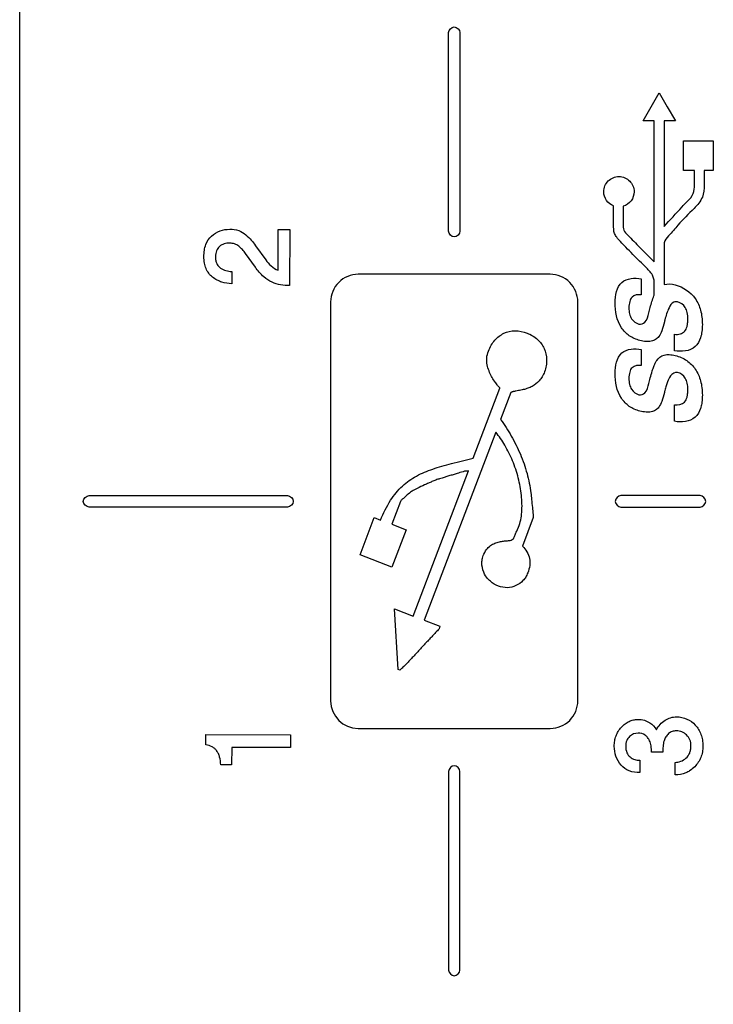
# Model space of a CAD drawing. Header units: millimetres. Extents: x 0 to 1189, y 0 to 841.
# Tile 34 of 50: x 1059 to 1076, y 430 to 454. Entities that reach past the tile are written whole.
import ezdxf

# ---------------------------------------------------------------- set-up
doc = ezdxf.new("R2010")
doc.units = ezdxf.units.MM
doc.header["$LTSCALE"] = 65.395
doc.layers.add('REAR_CASE-PC_15-SHAPE', color=7, linetype='CONTINUOUS')

msp = doc.modelspace()

# ---------------------------------------------------------------- linework, layer by layer
at = {"layer": 'REAR_CASE-PC_15-SHAPE', "color": 7, "linetype": 'Continuous'}
for p, q in [((1059.295, 416.389), (1059.295, 650.701)), ((1069.894, 448.912), (1069.894, 453.818)), ((1070.178, 453.818), (1070.178, 448.912)), ((1074.903, 451.986), (1075.102, 452.332)), ((1075.102, 452.332), (1075.302, 451.986)), ((1074.703, 451.64), (1074.903, 451.986)), ((1075.302, 451.986), (1075.502, 451.64)), ((1074.982, 451.64), (1074.703, 451.64)), ((1074.982, 448.152), (1074.982, 451.64)), ((1075.502, 451.64), (1075.222, 451.64)), ((1075.222, 451.64), (1075.222, 449.028)), ((1075.703, 451.144), (1076.44, 451.144)), ((1075.703, 450.408), (1075.703, 451.144)), ((1076.44, 451.144), (1076.44, 450.408)), ((1075.976, 450.408), (1075.703, 450.408)), ((1075.976, 450.057), (1075.976, 450.408)), ((1076.44, 450.408), (1076.217, 450.408)), ((1076.217, 450.408), (1076.217, 450.057)), ((1073.974, 449.08), (1073.974, 449.537)), ((1074.215, 449.528), (1074.215, 449.08)), ((1065.68, 448.951), (1065.97, 448.951)), ((1065.684, 447.946), (1065.68, 448.951)), ((1065.97, 448.951), (1065.964, 447.567)), ((1065.121, 448.024), (1064.877, 448.364)), ((1065.127, 448.554), (1065.377, 448.206)), ((1075.222, 448.525), (1075.222, 447.594)), ((1074.956, 448.178), (1074.982, 448.152)), ((1064.537, 447.916), (1064.537, 447.615)), ((1072.411, 447.847), (1067.662, 447.847)), ((1074.659, 447.734), (1074.659, 447.337)), ((1074.982, 447.349), (1074.982, 447.593)), ((1066.98, 447.164), (1066.98, 437.309)), ((1073.091, 437.309), (1073.091, 447.164)), ((1074.846, 446.894), (1074.88, 447.03)), ((1075.244, 446.723), (1075.242, 446.712)), ((1075.481, 445.96), (1075.481, 446.367)), ((1074.659, 445.989), (1074.659, 445.592)), ((1070.506, 443.305), (1071.164, 445.031)), ((1071.438, 444.929), (1071.182, 444.258)), ((1075.481, 444.215), (1075.481, 444.622)), ((1071.066, 443.945), (1069.293, 439.299)), ((1069.019, 439.404), (1070.386, 442.993)), ((1061.009, 442.38), (1065.916, 442.38)), ((1076.113, 442.38), (1074.157, 442.38)), ((1065.916, 442.095), (1061.009, 442.095)), ((1068.708, 442.237), (1068.491, 441.67)), ((1074.157, 442.095), (1076.113, 442.095)), ((1067.708, 440.913), (1068.06, 441.835)), ((1068.06, 441.835), (1068.216, 441.775)), ((1071.99, 441.842), (1071.721, 441.133)), ((1068.491, 441.67), (1068.844, 441.535)), ((1068.844, 441.535), (1068.491, 440.614)), ((1071.602, 441.542), (1071.625, 441.599)), ((1068.491, 440.614), (1067.708, 440.913)), ((1068.559, 439.579), (1069.019, 439.404)), ((1068.65, 438.083), (1068.559, 439.579)), ((1069.293, 439.299), (1069.684, 439.15)), ((1069.684, 439.15), (1069.661, 439.089)), ((1068.691, 438.067), (1068.65, 438.083)), ((1063.896, 436.475), (1065.985, 436.472)), ((1063.896, 436.219), (1063.896, 436.475)), ((1065.985, 436.472), (1065.988, 436.157)), ((1067.662, 436.628), (1072.411, 436.628)), ((1064.537, 436.16), (1064.531, 435.729)), ((1065.988, 436.157), (1064.537, 436.16)), ((1075.191, 436.038), (1074.912, 436.038)), ((1064.531, 435.729), (1064.264, 435.729)), ((1074.623, 435.84), (1074.623, 435.536)), ((1075.493, 435.482), (1075.493, 435.788)), ((1069.894, 435.563), (1069.894, 430.657)), ((1070.178, 430.657), (1070.178, 435.563))]:
    msp.add_line(p, q, dxfattribs=at)
for centre, radius, start, end in [((1067.662, 437.309), 0.681, 180.0488, 270.0381), ((1072.411, 437.308), 0.68, 269.9746, 0.0254)]:
    msp.add_arc(centre, radius, start, end, dxfattribs=at)
for points in [[(1069.894, 453.818), (1069.894, 453.885), (1069.969, 453.959), (1070.036, 453.959)], [(1070.036, 453.959), (1070.103, 453.959), (1070.178, 453.885), (1070.178, 453.818)], [(1070.036, 448.771), (1069.969, 448.771), (1069.894, 448.845), (1069.894, 448.912)], [(1070.178, 448.912), (1070.178, 448.845), (1070.103, 448.771), (1070.036, 448.771)], [(1075.225, 448.624), (1075.221, 448.591), (1075.222, 448.558), (1075.222, 448.525)], [(1075.222, 447.594), (1075.311, 447.619), (1075.409, 447.608), (1075.499, 447.585)], [(1075.242, 446.712), (1075.239, 446.699), (1075.236, 446.685), (1075.232, 446.672)], [(1074.846, 445.15), (1074.858, 445.195), (1074.869, 445.24), (1074.88, 445.285)], [(1060.868, 442.237), (1060.868, 442.304), (1060.943, 442.38), (1061.009, 442.38)], [(1065.916, 442.38), (1065.982, 442.38), (1066.057, 442.304), (1066.057, 442.237)], [(1074.157, 442.38), (1074.09, 442.38), (1074.015, 442.304), (1074.015, 442.237)], [(1076.254, 442.237), (1076.254, 442.304), (1076.18, 442.38), (1076.113, 442.38)], [(1061.009, 442.095), (1060.943, 442.095), (1060.868, 442.17), (1060.868, 442.237)], [(1066.057, 442.237), (1066.057, 442.171), (1065.982, 442.095), (1065.916, 442.095)], [(1074.015, 442.237), (1074.015, 442.17), (1074.09, 442.095), (1074.157, 442.095)], [(1076.113, 442.095), (1076.18, 442.095), (1076.254, 442.17), (1076.254, 442.237)], [(1068.749, 438.116), (1068.728, 438.102), (1068.71, 438.084), (1068.691, 438.067)], [(1068.793, 438.158), (1068.776, 438.147), (1068.762, 438.132), (1068.749, 438.116)], [(1075.032, 436.596), (1075.085, 436.687), (1075.159, 436.77), (1075.247, 436.829)], [(1070.036, 435.704), (1069.969, 435.704), (1069.894, 435.63), (1069.894, 435.563)], [(1070.178, 435.563), (1070.178, 435.63), (1070.103, 435.704), (1070.036, 435.704)], [(1069.894, 430.657), (1069.894, 430.59), (1069.969, 430.516), (1070.036, 430.516)], [(1070.036, 430.516), (1070.103, 430.516), (1070.178, 430.59), (1070.178, 430.657)]]:
    msp.add_open_spline(points, degree=3, dxfattribs=at)
for points, knots in [([(1073.974, 449.537), (1073.906, 449.563), (1073.78, 449.66), (1073.718, 449.861), (1073.753, 450.035), (1073.836, 450.159), (1073.96, 450.242), (1074.108, 450.272), (1074.208, 450.251), (1074.254, 450.232)], [0, 0, 0, 0, 0.186457, 0.377502, 0.50391, 0.625785, 0.747714, 0.874287, 1, 1, 1, 1]), ([(1074.254, 450.232), (1074.298, 450.214), (1074.379, 450.158), (1074.463, 450.035), (1074.499, 449.857), (1074.429, 449.647), (1074.29, 449.55), (1074.215, 449.528)], [0, 0, 0, 0, 0.158131, 0.316508, 0.480721, 0.742948, 1, 1, 1, 1]), ([(1075.794, 449.643), (1075.854, 449.703), (1075.967, 449.823), (1075.976, 449.986), (1075.976, 450.057)], [0, 0, 0, 0, 0.543299, 1, 1, 1, 1]), ([(1076.217, 450.057), (1076.217, 449.955), (1076.196, 449.729), (1076.046, 449.555), (1075.964, 449.473)], [0, 0, 0, 0, 0.467037, 1, 1, 1, 1]), ([(1075.222, 449.028), (1075.37, 449.189), (1075.558, 449.397), (1075.751, 449.6), (1075.794, 449.643)], [0, 0, 0, 0, 0.781368, 1, 1, 1, 1]), ([(1075.964, 449.473), (1075.83, 449.338), (1075.605, 449.119), (1075.377, 448.837), (1075.231, 448.692), (1075.225, 448.624)], [0, 0, 0, 0, 0.505938, 0.81935, 1, 1, 1, 1]), ([(1074.786, 448.008), (1074.675, 448.119), (1074.505, 448.287), (1074.291, 448.502), (1074.156, 448.641), (1074.057, 448.749), (1073.973, 448.887), (1073.974, 449.004), (1073.974, 449.08)], [0, 0, 0, 0, 0.339752, 0.518946, 0.656987, 0.759158, 0.834284, 1, 1, 1, 1]), ([(1074.215, 449.08), (1074.215, 449.033), (1074.208, 448.927), (1074.394, 448.749), (1074.628, 448.5), (1074.846, 448.288), (1074.956, 448.178)], [0, 0, 0, 0, 0.118877, 0.245439, 0.609824, 1, 1, 1, 1]), ([(1064.04, 448.792), (1064.102, 448.845), (1064.242, 448.934), (1064.481, 448.972), (1064.708, 448.944), (1064.889, 448.832), (1065.017, 448.694), (1065.094, 448.601), (1065.127, 448.554)], [0, 0, 0, 0, 0.190475, 0.379682, 0.557777, 0.716091, 0.865801, 1, 1, 1, 1]), ([(1064.537, 447.615), (1064.454, 447.614), (1064.326, 447.633), (1064.171, 447.703), (1064.06, 447.774), (1063.964, 447.867), (1063.896, 447.988), (1063.856, 448.129), (1063.845, 448.283), (1063.855, 448.437), (1063.9, 448.619), (1063.976, 448.736), (1064.04, 448.792)], [0, 0, 0, 0, 0.153171, 0.230521, 0.311142, 0.39228, 0.473908, 0.561253, 0.658579, 0.756407, 0.843571, 1, 1, 1, 1]), ([(1064.877, 448.364), (1064.853, 448.397), (1064.801, 448.459), (1064.715, 448.543), (1064.61, 448.606), (1064.482, 448.622), (1064.35, 448.607), (1064.228, 448.543), (1064.161, 448.448), (1064.137, 448.357), (1064.131, 448.276), (1064.138, 448.192), (1064.159, 448.119), (1064.182, 448.081), (1064.193, 448.067)], [0, 0, 0, 0, 0.096742, 0.192802, 0.286541, 0.381996, 0.494117, 0.597757, 0.701621, 0.758444, 0.821632, 0.893909, 0.95763, 1, 1, 1, 1]), ([(1065.377, 448.206), (1065.415, 448.151), (1065.504, 448.048), (1065.619, 447.969), (1065.684, 447.946)], [0, 0, 0, 0, 0.489427, 1, 1, 1, 1]), ([(1064.193, 448.067), (1064.212, 448.042), (1064.271, 447.986), (1064.391, 447.933), (1064.489, 447.917), (1064.537, 447.916)], [0, 0, 0, 0, 0.242988, 0.621908, 1, 1, 1, 1]), ([(1065.964, 447.567), (1065.89, 447.567), (1065.744, 447.582), (1065.521, 447.642), (1065.301, 447.79), (1065.182, 447.938), (1065.121, 448.024)], [0, 0, 0, 0, 0.218613, 0.43835, 0.684184, 1, 1, 1, 1]), ([(1067.662, 447.847), (1067.488, 447.847), (1067.126, 447.7), (1066.98, 447.338), (1066.98, 447.164)], [0, 0, 0, 0, 0.500109, 1, 1, 1, 1]), ([(1073.091, 447.164), (1073.091, 447.338), (1072.946, 447.7), (1072.585, 447.847), (1072.411, 447.847)], [0, 0, 0, 0, 0.500025, 1, 1, 1, 1]), ([(1074.982, 447.593), (1074.982, 447.663), (1074.965, 447.828), (1074.848, 447.946), (1074.786, 448.008)], [0, 0, 0, 0, 0.443969, 1, 1, 1, 1]), ([(1074.011, 447.144), (1074.011, 447.321), (1074.083, 447.732), (1074.501, 447.768), (1074.659, 447.734)], [0, 0, 0, 0, 0.522862, 1, 1, 1, 1]), ([(1075.499, 447.585), (1075.692, 447.535), (1075.975, 447.346), (1076.12, 447.007), (1076.162, 446.786), (1076.172, 446.608), (1076.163, 446.437), (1076.123, 446.245), (1075.967, 445.955), (1075.65, 445.924), (1075.481, 445.96)], [0, 0, 0, 0, 0.252098, 0.385364, 0.457459, 0.534936, 0.608929, 0.673402, 0.782218, 1, 1, 1, 1]), ([(1075.232, 446.672), (1075.214, 446.597), (1075.18, 446.471), (1075.109, 446.316), (1075.013, 446.228), (1074.901, 446.187), (1074.769, 446.181), (1074.627, 446.207), (1074.487, 446.255), (1074.321, 446.347), (1074.069, 446.607), (1074.011, 446.932), (1074.011, 447.144)], [0, 0, 0, 0, 0.111103, 0.187171, 0.238699, 0.292776, 0.35412, 0.426043, 0.497204, 0.56464, 0.697212, 1, 1, 1, 1]), ([(1074.659, 447.337), (1074.582, 447.351), (1074.437, 447.331), (1074.362, 447.165), (1074.35, 447.022), (1074.363, 446.875), (1074.422, 446.715), (1074.529, 446.635), (1074.603, 446.617)], [0, 0, 0, 0, 0.228847, 0.34753, 0.505701, 0.650369, 0.776915, 1, 1, 1, 1]), ([(1074.88, 447.03), (1074.907, 447.126), (1074.941, 447.233), (1074.977, 447.339), (1074.982, 447.349)], [0, 0, 0, 0, 0.896478, 1, 1, 1, 1]), ([(1075.553, 447.167), (1075.524, 447.175), (1075.424, 447.16), (1075.315, 446.977), (1075.269, 446.824), (1075.244, 446.723)], [0, 0, 0, 0, 0.153115, 0.468983, 1, 1, 1, 1]), ([(1075.481, 446.367), (1075.529, 446.361), (1075.621, 446.359), (1075.743, 446.432), (1075.79, 446.541), (1075.808, 446.644), (1075.813, 446.76), (1075.802, 446.892), (1075.744, 447.064), (1075.63, 447.147), (1075.553, 447.167)], [0, 0, 0, 0, 0.130552, 0.23817, 0.35833, 0.433512, 0.520763, 0.665838, 0.786574, 1, 1, 1, 1]), ([(1074.603, 446.617), (1074.651, 446.604), (1074.799, 446.671), (1074.826, 446.813), (1074.846, 446.894)], [0, 0, 0, 0, 0.374139, 1, 1, 1, 1]), ([(1071.164, 445.031), (1071.165, 445.041), (1071.133, 445.07), (1071.092, 445.125), (1071.021, 445.213), (1070.957, 445.328), (1070.89, 445.46), (1070.847, 445.613), (1070.829, 445.783), (1070.875, 445.948), (1070.946, 446.095), (1071.061, 446.257), (1071.254, 446.408), (1071.546, 446.472), (1071.743, 446.431), (1071.839, 446.394)], [0, 0, 0, 0, 0.013463, 0.049273, 0.102042, 0.163804, 0.231086, 0.303695, 0.380252, 0.461371, 0.534433, 0.603104, 0.732344, 0.859851, 1, 1, 1, 1]), ([(1071.839, 446.394), (1071.933, 446.359), (1072.103, 446.257), (1072.276, 446.02), (1072.329, 445.782), (1072.314, 445.586), (1072.273, 445.444), (1072.216, 445.317), (1072.118, 445.188), (1071.996, 445.089), (1071.855, 445.029), (1071.742, 444.995), (1071.641, 444.976), (1071.569, 444.962), (1071.526, 444.954), (1071.498, 444.951), (1071.477, 444.942), (1071.458, 444.936), (1071.445, 444.931), (1071.438, 444.929)], [0, 0, 0, 0, 0.136952, 0.263227, 0.391913, 0.45979, 0.530517, 0.592928, 0.649427, 0.751476, 0.803177, 0.85746, 0.913347, 0.94269, 0.95783, 0.973327, 0.980522, 0.989468, 1, 1, 1, 1]), ([(1074.011, 445.399), (1074.011, 445.576), (1074.083, 445.987), (1074.501, 446.024), (1074.659, 445.989)], [0, 0, 0, 0, 0.523046, 1, 1, 1, 1]), ([(1074.88, 445.285), (1074.897, 445.343), (1074.925, 445.44), (1074.964, 445.562), (1075.001, 445.647), (1075.062, 445.761), (1075.188, 445.857), (1075.359, 445.869), (1075.502, 445.844), (1075.649, 445.794), (1075.828, 445.695), (1076.012, 445.508), (1076.12, 445.262), (1076.162, 445.041), (1076.172, 444.864), (1076.163, 444.703), (1076.144, 444.604), (1076.133, 444.565)], [0, 0, 0, 0, 0.071216, 0.118398, 0.15129, 0.180285, 0.270608, 0.319835, 0.378808, 0.441321, 0.500915, 0.61868, 0.743105, 0.810303, 0.882754, 0.951897, 1, 1, 1, 1]), ([(1074.659, 445.592), (1074.583, 445.607), (1074.437, 445.587), (1074.362, 445.421), (1074.35, 445.278), (1074.363, 445.131), (1074.423, 444.971), (1074.529, 444.891), (1074.603, 444.871)], [0, 0, 0, 0, 0.228428, 0.34742, 0.504663, 0.649965, 0.775702, 1, 1, 1, 1]), ([(1075.553, 445.423), (1075.491, 445.439), (1075.369, 445.348), (1075.315, 445.21), (1075.273, 445.088), (1075.25, 445.014), (1075.24, 444.958), (1075.236, 444.941), (1075.232, 444.928)], [0, 0, 0, 0, 0.304326, 0.562728, 0.727323, 0.916707, 0.934024, 1, 1, 1, 1]), ([(1075.481, 444.622), (1075.566, 444.611), (1075.726, 444.639), (1075.79, 444.796), (1075.808, 444.9), (1075.812, 444.99), (1075.808, 445.077), (1075.792, 445.175), (1075.744, 445.32), (1075.63, 445.403), (1075.553, 445.423)], [0, 0, 0, 0, 0.231987, 0.3539, 0.429603, 0.517771, 0.594473, 0.663784, 0.784876, 1, 1, 1, 1]), ([(1075.232, 444.928), (1075.214, 444.852), (1075.18, 444.726), (1075.108, 444.573), (1075.013, 444.484), (1074.901, 444.443), (1074.769, 444.437), (1074.627, 444.463), (1074.487, 444.51), (1074.321, 444.603), (1074.069, 444.862), (1074.011, 445.187), (1074.011, 445.399)], [0, 0, 0, 0, 0.111052, 0.18684, 0.238481, 0.292547, 0.353936, 0.425922, 0.497041, 0.564465, 0.697029, 1, 1, 1, 1]), ([(1074.603, 444.871), (1074.652, 444.858), (1074.799, 444.926), (1074.826, 445.068), (1074.846, 445.15)], [0, 0, 0, 0, 0.373429, 1, 1, 1, 1]), ([(1076.133, 444.565), (1076.13, 444.555), (1076.102, 444.463), (1075.966, 444.209), (1075.65, 444.18), (1075.481, 444.215)], [0, 0, 0, 0, 0.038295, 0.358864, 1, 1, 1, 1]), ([(1071.182, 444.258), (1071.279, 444.128), (1071.457, 443.851), (1071.68, 443.405), (1071.845, 442.933), (1071.911, 442.608), (1071.932, 442.446)], [0, 0, 0, 0, 0.245354, 0.498737, 0.752894, 1, 1, 1, 1]), ([(1071.625, 441.599), (1071.672, 441.716), (1071.72, 441.981), (1071.708, 442.394), (1071.628, 442.822), (1071.49, 443.239), (1071.3, 443.616), (1071.148, 443.845), (1071.066, 443.945)], [0, 0, 0, 0, 0.151222, 0.318353, 0.494081, 0.672534, 0.844008, 1, 1, 1, 1]), ([(1068.216, 441.775), (1068.284, 441.945), (1068.432, 442.248), (1068.735, 442.624), (1069.1, 442.881), (1069.441, 443.017), (1069.734, 443.114), (1070.069, 443.197), (1070.328, 443.262), (1070.506, 443.305)], [0, 0, 0, 0, 0.188818, 0.346316, 0.492742, 0.643476, 0.72473, 0.810496, 1, 1, 1, 1]), ([(1070.292, 442.981), (1070.24, 442.967), (1070.155, 442.94), (1070.034, 442.904), (1069.932, 442.873), (1069.833, 442.845), (1069.747, 442.815), (1069.681, 442.795), (1069.645, 442.788), (1069.633, 442.783)], [0, 0, 0, 0, 0.233342, 0.390952, 0.548203, 0.698025, 0.838765, 0.943067, 1, 1, 1, 1]), ([(1070.386, 442.993), (1070.373, 442.985), (1070.339, 442.988), (1070.308, 442.986), (1070.292, 442.981)], [0, 0, 0, 0, 0.478281, 1, 1, 1, 1]), ([(1069.633, 442.783), (1069.597, 442.772), (1069.534, 442.745), (1069.44, 442.704), (1069.32, 442.651), (1069.185, 442.587), (1069.081, 442.538), (1069.039, 442.516)], [0, 0, 0, 0, 0.172611, 0.314477, 0.470673, 0.778435, 1, 1, 1, 1]), ([(1069.039, 442.516), (1069.009, 442.502), (1068.945, 442.454), (1068.848, 442.376), (1068.775, 442.3), (1068.71, 442.259), (1068.708, 442.237)], [0, 0, 0, 0, 0.225103, 0.549331, 0.845819, 1, 1, 1, 1]), ([(1071.932, 442.446), (1071.937, 442.391), (1071.948, 442.27), (1071.966, 442.093), (1071.984, 441.947), (1071.99, 441.867), (1071.99, 441.842)], [0, 0, 0, 0, 0.273853, 0.600493, 0.879951, 1, 1, 1, 1]), ([(1071.498, 441.31), (1071.506, 441.33), (1071.529, 441.378), (1071.558, 441.458), (1071.589, 441.514), (1071.602, 441.542)], [0, 0, 0, 0, 0.250646, 0.630001, 1, 1, 1, 1]), ([(1070.892, 440.297), (1070.851, 440.339), (1070.769, 440.449), (1070.719, 440.621), (1070.717, 440.78), (1070.757, 440.912), (1070.82, 441.044), (1070.924, 441.145), (1071.036, 441.206), (1071.147, 441.24), (1071.254, 441.257), (1071.351, 441.265), (1071.435, 441.273), (1071.481, 441.296), (1071.498, 441.31)], [0, 0, 0, 0, 0.11396, 0.261034, 0.337006, 0.417541, 0.52684, 0.614906, 0.694184, 0.770317, 0.838451, 0.903403, 0.95764, 1, 1, 1, 1]), ([(1071.721, 441.133), (1071.808, 441.052), (1071.911, 440.889), (1071.909, 440.645), (1071.865, 440.491), (1071.808, 440.365), (1071.717, 440.248), (1071.566, 440.144), (1071.348, 440.087), (1071.123, 440.134), (1070.973, 440.221), (1070.904, 440.285), (1070.892, 440.297)], [0, 0, 0, 0, 0.189809, 0.281362, 0.381221, 0.442803, 0.501564, 0.615904, 0.729008, 0.849782, 0.973061, 1, 1, 1, 1]), ([(1069.661, 439.089), (1069.633, 439.057), (1069.579, 438.999), (1069.5, 438.914), (1069.42, 438.829), (1069.304, 438.706), (1069.156, 438.544), (1069.01, 438.387), (1068.899, 438.273), (1068.841, 438.205), (1068.804, 438.172), (1068.793, 438.158)], [0, 0, 0, 0, 0.099323, 0.186378, 0.274621, 0.375358, 0.584509, 0.790346, 0.881136, 0.959044, 1, 1, 1, 1]), ([(1075.247, 436.829), (1075.289, 436.856), (1075.382, 436.9), (1075.651, 436.937), (1075.926, 436.813), (1076.08, 436.605), (1076.14, 436.48), (1076.174, 436.34), (1076.185, 436.193), (1076.174, 436.047), (1076.136, 435.91), (1076.072, 435.787), (1075.98, 435.673), (1075.901, 435.609), (1075.855, 435.58)], [0, 0, 0, 0, 0.072383, 0.144911, 0.384934, 0.449769, 0.514637, 0.582084, 0.654337, 0.724806, 0.791198, 0.85618, 0.922574, 1, 1, 1, 1]), ([(1074.623, 435.536), (1074.534, 435.533), (1074.358, 435.555), (1074.078, 435.761), (1073.976, 436.069), (1073.998, 436.319), (1074.031, 436.444), (1074.088, 436.557), (1074.165, 436.657), (1074.256, 436.741), (1074.356, 436.803), (1074.463, 436.841), (1074.538, 436.848), (1074.575, 436.848)], [0, 0, 0, 0, 0.13375, 0.25854, 0.508839, 0.575518, 0.639187, 0.702069, 0.766487, 0.829389, 0.887566, 0.943495, 1, 1, 1, 1]), ([(1074.575, 436.848), (1074.63, 436.849), (1074.736, 436.839), (1074.902, 436.759), (1074.995, 436.665), (1075.032, 436.596)], [0, 0, 0, 0, 0.305267, 0.568148, 1, 1, 1, 1]), ([(1074.912, 436.038), (1074.912, 436.091), (1074.907, 436.167), (1074.89, 436.262), (1074.864, 436.333), (1074.82, 436.401), (1074.733, 436.486), (1074.565, 436.534), (1074.383, 436.465), (1074.288, 436.325), (1074.276, 436.234), (1074.276, 436.186)], [0, 0, 0, 0, 0.137904, 0.200626, 0.252625, 0.334319, 0.411853, 0.568583, 0.765337, 0.875352, 1, 1, 1, 1]), ([(1075.517, 436.568), (1075.486, 436.567), (1075.419, 436.557), (1075.33, 436.502), (1075.261, 436.42), (1075.212, 436.311), (1075.195, 436.181), (1075.191, 436.086), (1075.191, 436.038)], [0, 0, 0, 0, 0.134384, 0.286492, 0.439468, 0.59026, 0.794042, 1, 1, 1, 1]), ([(1075.493, 435.788), (1075.54, 435.788), (1075.639, 435.808), (1075.771, 435.885), (1075.853, 435.993), (1075.882, 436.101), (1075.89, 436.212), (1075.873, 436.346), (1075.789, 436.472), (1075.669, 436.55), (1075.572, 436.568), (1075.522, 436.568), (1075.517, 436.568)], [0, 0, 0, 0, 0.117908, 0.241852, 0.370688, 0.438939, 0.513738, 0.645555, 0.763167, 0.875718, 0.98891, 1, 1, 1, 1]), ([(1064.264, 435.729), (1064.264, 435.793), (1064.251, 435.888), (1064.209, 436.004), (1064.167, 436.075), (1064.115, 436.132), (1064.03, 436.19), (1063.95, 436.217), (1063.896, 436.219)], [0, 0, 0, 0, 0.283633, 0.417474, 0.54615, 0.644626, 0.760706, 1, 1, 1, 1]), ([(1074.276, 436.186), (1074.276, 436.133), (1074.287, 436.031), (1074.377, 435.915), (1074.494, 435.854), (1074.58, 435.84), (1074.623, 435.84)], [0, 0, 0, 0, 0.291595, 0.534323, 0.767908, 1, 1, 1, 1]), ([(1075.855, 435.58), (1075.825, 435.561), (1075.712, 435.502), (1075.583, 435.481), (1075.493, 435.482)], [0, 0, 0, 0, 0.285327, 1, 1, 1, 1])]:
    msp.add_open_spline(points, degree=3, knots=knots, dxfattribs=at)

doc.saveas('drawing.dxf')
